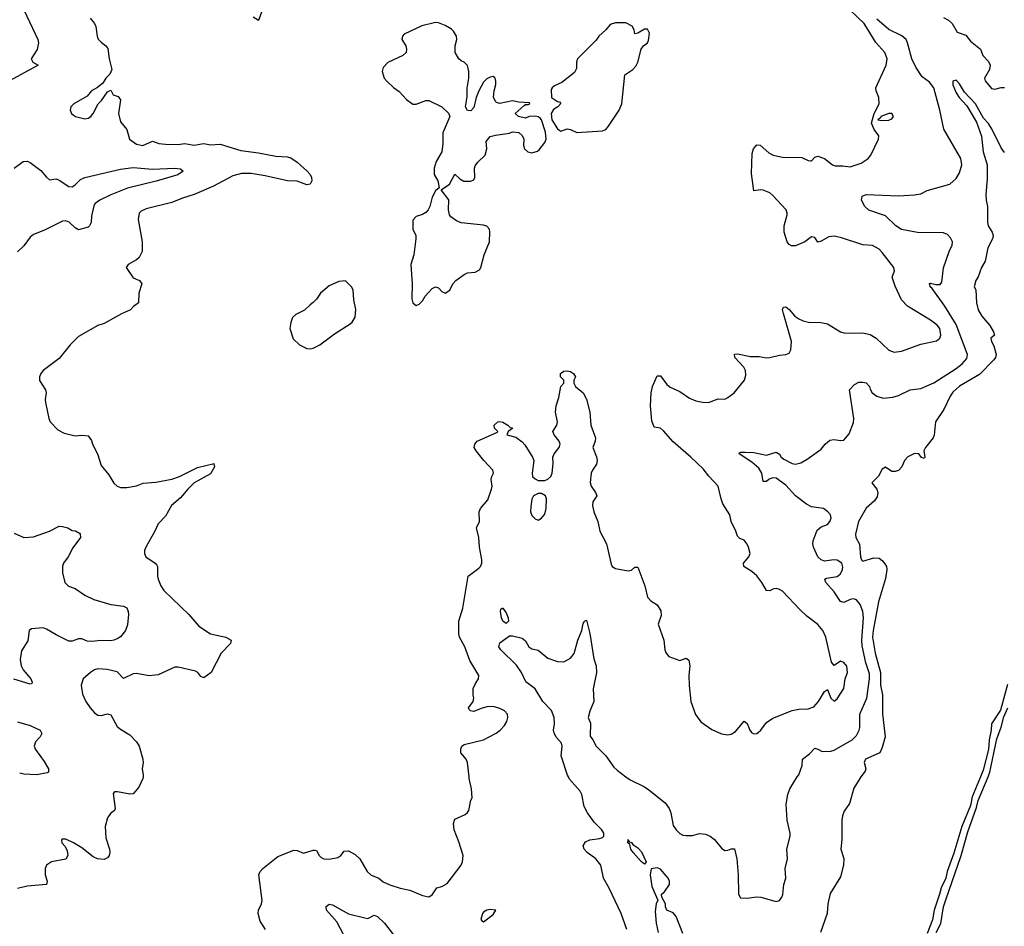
# Model space of a CAD drawing. Header units: inches. Extents: x 1384664 to 1536621, y 460766 to 646467.
# Tile 169 of 256: x 1452204 to 1458329, y 529069 to 534713. Entities that reach past the tile are written whole.
import ezdxf

# ---------------------------------------------------------------- set-up
doc = ezdxf.new("R2010")
doc.units = ezdxf.units.IN
doc.header["$MEASUREMENT"] = 0
doc.layers.add('B4552', color=7, linetype='Continuous')
doc.layers.add('B4553', color=7, linetype='Continuous')

msp = doc.modelspace()

# ---------------------------------------------------------------- linework, layer by layer
at = {"layer": 'B4552', "color": 5}
for points, elevation in [([(1452971.8, 530000), (1452970.6, 529990), (1452944.9, 529935.1), (1452910, 529894), (1452890, 529892.3), (1452813, 529907), (1452794, 529906), (1452784.7, 529895.3), (1452797.7, 529802.3), (1452793, 529790), (1452768.4, 529771.6), (1452750, 529744.2), (1452735.5, 529690), (1452739.8, 529619.8), (1452762.4, 529550), (1452764.4, 529530), (1452760.2, 529510), (1452750, 529495.1), (1452730, 529484.7), (1452688.8, 529488.8), (1452661.6, 529501.6), (1452590, 529558.3), (1452539.3, 529590), (1452490, 529611.8), (1452468.1, 529611.9), (1452464.7, 529610), (1452466, 529590), (1452486, 529566), (1452499.5, 529539.5), (1452503, 529510), (1452490, 529486.6), (1452402, 529470), (1452371, 529450), (1452362.8, 529430), (1452362.8, 529390), (1452374, 529350), (1452370.5, 529329.5), (1452250, 529318.4), (1452190, 529305.1)], 680), ([(1453733.3, 529050), (1453700.7, 529100.7), (1453688.3, 529150), (1453689.8, 529170.3), (1453707.6, 529210), (1453711.6, 529230), (1453692, 529390), (1453699.5, 529410), (1453716, 529430), (1453810, 529504.9), (1453910, 529543.1), (1453930, 529541.3), (1453970, 529524.9), (1454030, 529544), (1454042.6, 529542.6), (1454050, 529540.4), (1454066.5, 529510), (1454078.7, 529498.7), (1454096, 529490), (1454130, 529486.7), (1454183.1, 529496.9), (1454200.7, 529510), (1454222.8, 529537.2), (1454250, 529538.9), (1454290, 529517.3), (1454320.9, 529490), (1454366.2, 529410), (1454390, 529387.5), (1454438.8, 529370), (1454465.9, 529345.8), (1454506.7, 529326.7), (1454570, 529306.4), (1454630, 529294.9), (1454710, 529262), (1454750, 529254), (1454770, 529266), (1454799, 529310), (1454830, 529318), (1454863.3, 529336.7), (1454949.6, 529450), (1454958.4, 529470), (1454962, 529510), (1454935.8, 529595.8), (1454906.3, 529670), (1454902, 529710), (1454910, 529736), (1454974.8, 529765.2), (1454990, 529778), (1454997.2, 529790), (1455010, 529854), (1455018, 529870), (1455014.8, 529925.2), (1455000.5, 529990), (1454999.5, 530000)], 680), ([(1455981.6, 529050), (1455946.2, 529150), (1455870, 529307.8), (1455835.1, 529370), (1455819.3, 529450), (1455788.8, 529490), (1455733.5, 529530), (1455714.8, 529550), (1455709.8, 529570), (1455724.8, 529595.2), (1455750, 529607.7), (1455810, 529615.6), (1455830, 529622.4), (1455838.5, 529630), (1455837.7, 529650), (1455825.8, 529670), (1455778.1, 529718.1), (1455736.7, 529776.7), (1455715.8, 529815.8), (1455701.3, 529890), (1455689.9, 529910), (1455625.2, 529985.2), (1455617, 530000)], 660), ([(1455975.1, 530000), (1456000.8, 529980.8), (1456090, 529937.2), (1456118.7, 529918.7), (1456219, 529839), (1456243.4, 529803.4), (1456254.9, 529774.9), (1456270, 529698), (1456287.3, 529670), (1456310, 529647.3), (1456330, 529637.3), (1456350, 529634), (1456390, 529634), (1456432.5, 529647.5), (1456470, 529643), (1456498.8, 529630), (1456526.8, 529610), (1456570, 529556), (1456590, 529541), (1456610, 529542.8), (1456630, 529551), (1456650, 529551.3), (1456664.9, 529490), (1456674.4, 529390), (1456674.9, 529270), (1456687.2, 529247.2), (1456730, 529243.8), (1456787.9, 529252.1), (1456814, 529250), (1456910, 529224), (1456930, 529230.5), (1456944.2, 529250), (1456951.8, 529268.2), (1456958.5, 529330), (1456969.8, 529370), (1456966, 529430), (1456979.8, 529490), (1456976.8, 529550), (1456996.8, 529630), (1456997, 529650), (1456979.2, 529730), (1456972.6, 529830), (1456981.5, 529890), (1456994.3, 529925.7), (1457041.5, 530000)], 660), ([(1457437.2, 530000), (1457430, 529990.6), (1457393.3, 529930), (1457365.4, 529834.6), (1457334, 529786), (1457323.3, 529756.7), (1457318.7, 529730), (1457319.1, 529610), (1457311.5, 529550), (1457331.8, 529491.8), (1457329.6, 529449.6), (1457310, 529378), (1457245.4, 529274.6), (1457232.1, 529210), (1457227.4, 529150), (1457186.6, 529030)], 640), ([(1458180.8, 530000), (1458130, 529874.9), (1458118.3, 529821.7), (1458065, 529690), (1458016, 529524), (1457973, 529410), (1457964.5, 529370), (1457935.7, 529310), (1457926.8, 529270), (1457892.3, 529170), (1457881.6, 529110), (1457850, 529023.8)], 620), ([(1457905.6, 529030), (1457933.3, 529086.7), (1457951.8, 529190), (1457965.1, 529234.9), (1458060.2, 529510), (1458102.5, 529657.5), (1458156.8, 529810), (1458167.4, 529852.6), (1458227.8, 530000)], 620), ([(1456330, 529023.7), (1456287.5, 529130), (1456270, 529152.8), (1456230.4, 529170.4), (1456220.7, 529190), (1456220.7, 529210), (1456198.8, 529250), (1456196.3, 529270), (1456215.8, 529284.2), (1456246.2, 529330), (1456246.5, 529350), (1456238.2, 529370), (1456190, 529424.2), (1456170, 529432.9), (1456133, 529427), (1456126, 529390), (1456136.5, 529316.5), (1456173.2, 529233.2), (1456162.7, 529210), (1456158, 529162), (1456164.4, 529090), (1456176.4, 529030)], 640), ([(1454223.4, 529010), (1454177, 529097.1), (1454112.3, 529170), (1454110, 529193), (1454130, 529207.4), (1454150, 529202.2), (1454250, 529148.1), (1454350, 529122.4), (1454370, 529119.1), (1454410, 529139.1), (1454430, 529130.4), (1454472.4, 529090), (1454564.4, 528970)], 660)]:
    msp.add_lwpolyline(points, dxfattribs=dict(at, elevation=elevation))
for points, elevation in [([(1456090, 529457), (1456070, 529472), (1456019.7, 529530), (1456006.6, 529550), (1455998.6, 529578.6), (1455987.3, 529590), (1455989.2, 529610.8), (1455995.3, 529595.3), (1456010, 529590.7), (1456018.5, 529578.5), (1456050, 529558.7), (1456072.4, 529532.4), (1456101.6, 529470)], 640), ([(1455130, 529173.2), (1455110, 529169), (1455090, 529157.2), (1455082.8, 529150), (1455072, 529112), (1455081, 529101), (1455090, 529098), (1455150, 529142.8), (1455166, 529170)], 680)]:
    msp.add_lwpolyline(points, close=True, dxfattribs=dict(at, elevation=elevation))
at = {"layer": 'B4553', "color": 5}
for points, elevation in [([(1452232.2, 534770), (1452317.6, 534590), (1452320.3, 534570), (1452312.8, 534527.2), (1452276, 534470), (1452284.7, 534450), (1452318, 534430), (1452144.3, 534335.7)], 660), ([(1453718.9, 534790), (1453690, 534709), (1453656, 534730)], 680), ([(1454999.5, 530000), (1454989.7, 530090), (1454981.3, 530110), (1454948.8, 530148.8), (1454947.2, 530172.8), (1454955.1, 530190), (1454970, 530201.6), (1455089.8, 530230.2), (1455168, 530272), (1455192.7, 530290), (1455220.5, 530319.5), (1455234.5, 530345.5), (1455239.6, 530370), (1455239.5, 530390), (1455219.3, 530410), (1455190, 530425.1), (1455150, 530437), (1455110, 530435.1), (1455074.2, 530425.8), (1455030, 530407), (1455008, 530410), (1455000.2, 530420.2), (1454995.3, 530430), (1455024, 530470), (1455029, 530490), (1455024, 530510), (1455025.2, 530550), (1455038.6, 530581.4), (1455059, 530610), (1455059.3, 530630), (1455004.9, 530724.9), (1454973.3, 530810), (1454939.8, 530870), (1454935.6, 530890), (1454935.5, 530970), (1454960.7, 531050), (1454993, 531250), (1455061, 531299), (1455071.1, 531310), (1455079.2, 531330), (1455079.3, 531350), (1455063.5, 531430), (1455060.8, 531490), (1455044.7, 531550), (1455064.2, 531590), (1455062.6, 531650), (1455069.7, 531670), (1455115.9, 531724.1), (1455138.5, 531790), (1455143.1, 531810), (1455136.9, 531850), (1455140.7, 531870), (1455152, 531890), (1455147.3, 531910), (1455091.3, 531970), (1455042.9, 532030), (1455032, 532050), (1455035.1, 532070), (1455049.7, 532090.4), (1455175.3, 532144.7), (1455178, 532150), (1455158, 532170), (1455155.3, 532190), (1455178, 532210), (1455190, 532213), (1455210, 532207.3), (1455241, 532190), (1455254.8, 532174.8), (1455272, 532170), (1455242, 532150), (1455234, 532130), (1455290, 532114.8), (1455330, 532085.5), (1455347.3, 532067.3), (1455394, 531990), (1455402, 531970), (1455392.7, 531890), (1455394.9, 531870), (1455410, 531854.9), (1455430, 531844.6), (1455470, 531845.5), (1455490, 531853.7), (1455507.8, 531870), (1455516, 531890), (1455523.6, 531950), (1455520.9, 531990), (1455529.3, 532010), (1455559.5, 532050), (1455565.6, 532070), (1455560.5, 532090), (1455529.5, 532130), (1455520.9, 532150), (1455546, 532190), (1455549.3, 532210), (1455537.6, 532270), (1455540.5, 532310), (1455558, 532362), (1455569.5, 532430.5), (1455588.7, 532450), (1455588.7, 532470), (1455569.2, 532490), (1455569, 532510), (1455590, 532526), (1455610, 532526.8), (1455630, 532522.8), (1455650, 532510.8), (1455661, 532490), (1455651.3, 532470), (1455651, 532450), (1455661, 532430), (1455710, 532390.7), (1455730, 532350.8), (1455750.3, 532270), (1455758, 532190), (1455785.3, 532110), (1455783.1, 532090), (1455768.9, 532050), (1455792.6, 531992.6), (1455797.1, 531970), (1455792.7, 531947.3), (1455766.5, 531910), (1455758.3, 531890), (1455752.5, 531832.5), (1455759.3, 531810), (1455786, 531770), (1455793.4, 531750), (1455768.8, 531711.2), (1455766.7, 531690), (1455775.3, 531650), (1455800.3, 531590), (1455812.3, 531530), (1455854.7, 531450), (1455883.7, 531323.7), (1455890.3, 531310.3), (1455910, 531297.1), (1455990, 531282.8), (1456010, 531286.8), (1456030, 531306), (1456050, 531304.7), (1456092.4, 531190), (1456110, 531118.8), (1456130, 531094.8), (1456170.5, 531070.5), (1456193, 531033), (1456195.5, 531004.5), (1456176, 530950), (1456211, 530850), (1456218, 530790), (1456224.7, 530770), (1456242, 530750), (1456310, 530724.7), (1456350, 530738), (1456366, 530726), (1456372.9, 530690), (1456367, 530630), (1456368.7, 530568.7), (1456379.1, 530470), (1456407.7, 530387.7), (1456442, 530342), (1456510, 530294), (1456570, 530266.8), (1456610, 530261), (1456630, 530266), (1456657.7, 530282.3), (1456710, 530346), (1456730, 530331.3), (1456745.5, 530290), (1456755.5, 530275.5), (1456770, 530267.7), (1456790, 530270.6), (1456815.1, 530290), (1456850, 530337.3), (1456890, 530365.5), (1457010, 530412), (1457050, 530420.3), (1457110, 530422.8), (1457144, 530436), (1457173.7, 530470), (1457210, 530530.8), (1457230, 530544.7), (1457250.7, 530490), (1457270, 530470.7), (1457290, 530484.9), (1457331.1, 530550), (1457338.7, 530610), (1457353.6, 530650), (1457350, 530688), (1457330, 530712), (1457310, 530719.3), (1457270, 530694), (1457254, 530714), (1457219.8, 530870), (1457201, 530910), (1457168.9, 530948.9), (1457100.4, 531000.4), (1457059.4, 531039.4), (1456950, 531155.1), (1456930, 531167), (1456910, 531172.3), (1456890, 531169.3), (1456870, 531157.2), (1456850, 531159.3), (1456821.7, 531210), (1456790.6, 531250.6), (1456758.4, 531278.4), (1456709.4, 531310), (1456706.6, 531330), (1456740.9, 531370), (1456747.3, 531390), (1456738.3, 531430), (1456730, 531449.3), (1456710, 531472.7), (1456684.1, 531484.1), (1456670, 531498), (1456659.3, 531530), (1456629.5, 531590), (1456622.7, 531630), (1456578.7, 531698.7), (1456567.4, 531730), (1456549.8, 531809.8), (1456491, 531871), (1456456.5, 531916.5), (1456379.7, 531990), (1456270, 532085.1), (1456210, 532153.3), (1456190, 532169.6), (1456150, 532177), (1456135.5, 532215.5), (1456128.6, 532310), (1456131.6, 532390), (1456140.3, 532430), (1456170, 532496.3), (1456190, 532496.3), (1456230, 532443), (1456250, 532425.5), (1456310, 532398.4), (1456370, 532357.6), (1456410, 532341.6), (1456452.3, 532332.3), (1456490, 532330.4), (1456550, 532354), (1456590, 532350.8), (1456610, 532360.7), (1456649.6, 532390.4), (1456713.2, 532470), (1456720.2, 532499.8), (1456719.3, 532530), (1456709.4, 532550), (1456652.7, 532610), (1456650, 532631), (1456670, 532633.4), (1456750, 532617.1), (1456803.6, 532616.4), (1456850, 532609.2), (1456870, 532610.2), (1456930, 532626), (1456970, 532628.2), (1456990, 532636.5), (1457001.6, 532658.4), (1457004.8, 532710), (1456955.1, 532884.9), (1456949.7, 532910.3), (1456955.3, 532924.7), (1456970, 532926.8), (1456990.4, 532910), (1457026.8, 532866.8), (1457050, 532850.4), (1457078.3, 532838.3), (1457110.2, 532830.2), (1457188.5, 532828.5), (1457230, 532820.2), (1457310, 532770.2), (1457330, 532764.5), (1457390, 532761.3), (1457450, 532764.9), (1457494.4, 532754.4), (1457533, 532730), (1457610, 532655.8), (1457643.4, 532643.4), (1457690.3, 532650.3), (1457810, 532693.4), (1457906.8, 532713.2), (1457927.1, 532730), (1457934.2, 532750), (1457927.6, 532790), (1457911, 532811), (1457870, 532842.4), (1457727.8, 532930), (1457689.6, 532970), (1457650, 533054), (1457632, 533110), (1457645.6, 533150), (1457641.5, 533170), (1457570, 533264.7), (1457550, 533283.9), (1457510, 533307.1), (1457450, 533312.4), (1457316.1, 533356.1), (1457270, 533366.8), (1457237.4, 533362.6), (1457190, 533334.5), (1457170, 533327.8), (1457150, 533357.2), (1457130, 533360.7), (1457087.3, 533330), (1457030, 533304.7), (1457006, 533306), (1456990, 533314.7), (1456978.9, 533330), (1456960.6, 533390), (1456959.8, 533430), (1456977.8, 533497.8), (1456978.5, 533510), (1456971.2, 533530), (1456890, 533619.7), (1456870, 533635.8), (1456828.1, 533651.9), (1456810, 533654), (1456770, 533649), (1456755.5, 533755.5), (1456760.4, 533879.6), (1456769.6, 533910), (1456790, 533934), (1456810, 533933), (1456864.9, 533884.9), (1456890.3, 533870.3), (1456950, 533857), (1457070, 533855.3), (1457110, 533837.1), (1457125.2, 533834.8), (1457130, 533834.8), (1457150, 533857.3), (1457170, 533863.8), (1457210, 533848.9), (1457259.5, 533810), (1457276.6, 533803.4), (1457324.2, 533804.2), (1457370, 533798.4), (1457438.8, 533821.2), (1457482.7, 533850), (1457498, 533870), (1457546, 533970), (1457549.2, 533990), (1457519.3, 534030), (1457504, 534070), (1457520.5, 534130), (1457549.8, 534190), (1457548.8, 534228.8), (1457531.8, 534270), (1457529.6, 534290), (1457593.3, 534430), (1457601.1, 534470), (1457586.1, 534510), (1457530, 534570.6), (1457456.9, 534690), (1457372.7, 534770)], 680), ([(1452643.2, 534723.2), (1452668.7, 534690), (1452677.6, 534670), (1452685.7, 534610), (1452693, 534593), (1452710, 534573), (1452740.7, 534550), (1452753.1, 534533.1), (1452761.3, 534470), (1452776.7, 534403.3), (1452765.1, 534374.9), (1452740.7, 534350), (1452721.4, 534318.6), (1452688.1, 534291.9), (1452650.5, 534269.5), (1452622.8, 534237.2), (1452541, 534190), (1452530, 534179), (1452522.8, 534170), (1452518.8, 534150), (1452526, 534130), (1452538, 534118), (1452550.7, 534110.7), (1452610, 534097.1), (1452630, 534100.4), (1452646, 534110), (1452661.6, 534130), (1452691.3, 534188.7), (1452712.3, 534210), (1452750, 534264.7), (1452770, 534274), (1452785.4, 534245.4), (1452816, 534236), (1452830, 534214), (1452819.1, 534130), (1452830, 534078), (1452870.4, 534030.4), (1452887.7, 533970), (1452930, 533939.5), (1452970, 533930.4), (1453030, 533956.3), (1453070, 533942), (1453110, 533938), (1453190, 533936.5), (1453230, 533941.7), (1453290, 533932.1), (1453350, 533942.3), (1453390, 533933.8), (1453450, 533937.8), (1453579, 533899), (1453690, 533884.3), (1453796.3, 533863.7), (1453870, 533859.5), (1453890, 533852.9), (1453930, 533825.5), (1453992.9, 533770), (1454010.3, 533750), (1454019.5, 533730), (1454020.4, 533710), (1454010.3, 533689.7), (1453990, 533684.5), (1453930, 533707.3), (1453870.2, 533709.8), (1453730, 533742.4), (1453644.4, 533755.6), (1453584.4, 533755.6), (1453530, 533740.8), (1453410, 533678), (1453290, 533625.8), (1453216.7, 533603.3), (1453150, 533575.3), (1452990, 533535.9), (1452959.2, 533520.8), (1452946.9, 533510), (1452940.5, 533470), (1452966.2, 533330), (1452965.5, 533270), (1452947, 533233), (1452930, 533217.8), (1452879.5, 533190), (1452867, 533170), (1452910, 533106.7), (1452948.9, 533088.9), (1452963.1, 533070), (1452944.9, 533010), (1452944, 532950), (1452912, 532928), (1452892.7, 532907.3), (1452837, 532883), (1452730, 532822), (1452690, 532809.3), (1452570, 532741.3), (1452517.1, 532690), (1452450, 532604.5), (1452350.3, 532529.7), (1452335.5, 532510), (1452327.7, 532490), (1452326.7, 532466.7), (1452363.8, 532410), (1452368.2, 532390), (1452362.4, 532350), (1452364.4, 532330), (1452384.9, 532230), (1452393, 532210), (1452440.9, 532160.9), (1452480.3, 532140.3), (1452550, 532122.8), (1452590, 532127.3), (1452630, 532122.8), (1452650, 532094.8), (1452657.4, 532070), (1452687.7, 532010), (1452710, 531938), (1452759, 531879), (1452789, 531829), (1452810, 531808.8), (1452830, 531801.1), (1452870, 531800.3), (1452930, 531812.2), (1452972.7, 531827.3), (1453050, 531834), (1453150, 531852.9), (1453198.7, 531870), (1453310, 531926.5), (1453414, 531950), (1453411.1, 531948.9), (1453415.3, 531930), (1453390, 531887.1), (1453290, 531829.8), (1453249, 531791), (1453203.9, 531736.1), (1453148.5, 531690), (1453110, 531622.7), (1453064.6, 531575.4), (1453044.4, 531530), (1452987.7, 531430), (1452980.5, 531410), (1452980.5, 531390), (1452988.2, 531370), (1453046.8, 531330), (1453057, 531317), (1453060.5, 531310), (1453060.7, 531250), (1453066.2, 531230), (1453081.8, 531190), (1453100.7, 531160.7), (1453255.3, 531010), (1453318, 530938), (1453391, 530890), (1453486, 530870), (1453519.1, 530850), (1453515.5, 530830), (1453456.4, 530770), (1453394.4, 530650), (1453350, 530616), (1453330, 530624), (1453312.3, 530650), (1453297.7, 530657.7), (1453190, 530683.6), (1453170, 530683.6), (1453065.1, 530634.9), (1453010, 530629.7), (1452930, 530642.7), (1452910, 530640.9), (1452850, 530611.6), (1452810, 530654), (1452747.7, 530667.7), (1452690, 530671.6), (1452670, 530666), (1452643.7, 530650), (1452598.4, 530610), (1452587, 530570), (1452595.2, 530515.3), (1452614.9, 530470), (1452641.7, 530430), (1452670, 530398.7), (1452690, 530384.9), (1452710, 530382.6), (1452750, 530391.8), (1452770, 530385.5), (1452810, 530314), (1452830, 530296.3), (1452890, 530260.7), (1452930, 530217.3), (1452947.7, 530190), (1452970.4, 530110), (1452972.4, 530090), (1452966.4, 530050), (1452973, 530010), (1452971.8, 530000)], 680), ([(1457041.5, 530000), (1457050, 530013.4), (1457072, 530070), (1457073.6, 530110), (1457117, 530143), (1457150, 530177.6), (1457170, 530172.4), (1457196.9, 530156.9), (1457250, 530159), (1457270, 530166.2), (1457382.3, 530230), (1457410, 530257.3), (1457426.6, 530290), (1457430, 530306.8), (1457430.5, 530390), (1457473.7, 530490), (1457489.9, 530610), (1457490, 530641.2), (1457467.4, 530710), (1457444.8, 530815.2), (1457442.3, 530850), (1457453.4, 530990), (1457448.6, 531030), (1457432.2, 531072.2), (1457410, 531102.7), (1457390, 531108.9), (1457370, 531104.4), (1457330, 531084.7), (1457310, 531091.2), (1457271.4, 531151.4), (1457218.9, 531210), (1457212.7, 531230), (1457223.9, 531236.1), (1457290, 531247.3), (1457310, 531263.6), (1457322.8, 531290), (1457324.5, 531304.5), (1457317.5, 531330), (1457290, 531348.3), (1457268.9, 531351.1), (1457210, 531343.1), (1457190, 531350.9), (1457168.9, 531370), (1457141.2, 531430), (1457137.4, 531450), (1457139.8, 531470), (1457165.2, 531534.8), (1457190, 531556.3), (1457230, 531570.7), (1457244.5, 531590), (1457251.6, 531610), (1457247, 531630), (1457231.6, 531650), (1457205.2, 531670), (1457130, 531680.5), (1457097.8, 531697.8), (1457030, 531749.7), (1456970, 531815.9), (1456910, 531859.8), (1456890, 531862.2), (1456866.6, 531853.4), (1456850, 531838.4), (1456830, 531839), (1456820.5, 531890), (1456802.2, 531922.2), (1456758.2, 531958.2), (1456679, 532010), (1456682, 532018), (1456690, 532021), (1456718, 532022), (1456770, 532018.3), (1456850, 532002.3), (1456910, 532021.6), (1456930, 532007.7), (1456941.3, 531990), (1456957.1, 531977.1), (1457010, 531951.3), (1457030, 531946.9), (1457064.4, 531955.6), (1457103.3, 531976.7), (1457190, 532040.5), (1457214.5, 532070), (1457244.6, 532095.4), (1457270, 532099.3), (1457310, 532094), (1457330, 532096), (1457364.8, 532135.2), (1457390, 532206), (1457393.5, 532230), (1457365.6, 532410), (1457397.2, 532442.8), (1457423.9, 532456.1), (1457450, 532457), (1457470, 532452), (1457490.4, 532430), (1457493.8, 532413.8), (1457507.3, 532390), (1457536, 532370), (1457576.4, 532356.4), (1457636.6, 532363.4), (1457670, 532374.3), (1457742.7, 532410), (1457810, 532418.4), (1457890, 532452.2), (1458030, 532541.6), (1458066.4, 532570), (1458096, 532604), (1458100.3, 532630), (1458030, 532815.9), (1457959.9, 532930), (1457881, 533041), (1457869, 533050), (1457866.2, 533066.2), (1457860.9, 533070), (1457870, 533073.4), (1457904.1, 533064.1), (1457930, 533064.7), (1457941.4, 533078.6), (1457951.3, 533168.7), (1457986.3, 533270), (1458005.6, 533310), (1458006, 533330), (1457995.2, 533355.2), (1457976, 533376), (1457950, 533387.4), (1457790, 533388.4), (1457690, 533407.5), (1457654.7, 533430), (1457590, 533491.5), (1457486.9, 533526.9), (1457461.2, 533550), (1457439.9, 533590), (1457444.7, 533615.3), (1457470, 533624.3), (1457670, 533617.7), (1457770, 533622.2), (1457809, 533630), (1457849.2, 533650), (1457990, 533689.3), (1458030, 533724.2), (1458050, 533759.1), (1458064.5, 533810), (1458059.3, 533850), (1457952.8, 534032.8), (1457928.9, 534150), (1457890, 534289.7), (1457864.7, 534324.7), (1457817.2, 534357.2), (1457778.1, 534418.1), (1457754.5, 534470), (1457727.9, 534570), (1457718.5, 534590), (1457692.6, 534612.6), (1457610, 534651.7), (1457535.7, 534715.7)], 660), ([(1457950, 534726), (1457982.6, 534710), (1458004, 534690), (1458036.2, 534636.2), (1458090, 534616.3), (1458119.2, 534579.2), (1458180.5, 534530), (1458196.3, 534490), (1458230, 534453.4), (1458241.1, 534430), (1458237.5, 534402.5), (1458206.4, 534350), (1458210, 534332), (1458250, 534285.5), (1458270, 534281), (1458310, 534291), (1458330, 534291)], 660), ([(1458330, 533886.3), (1458310, 533915.3), (1458254.4, 534030), (1458230, 534067.8), (1458200.6, 534100.6), (1458150, 534190.1), (1458082.2, 534262.2), (1458050, 534313.4), (1458030, 534336.2), (1458010, 534330.7), (1458010, 534307.6), (1458030, 534257.8), (1458049.2, 534229.2), (1458096.8, 534176.8), (1458156.4, 534076.4), (1458187.8, 533987.8), (1458197.6, 533890), (1458223.1, 533810), (1458223, 533723), (1458214.2, 533625.8), (1458216.2, 533590), (1458225.3, 533550), (1458225, 533450), (1458229.3, 533429.3), (1458253.5, 533390), (1458260.4, 533370), (1458255.1, 533350), (1458226.9, 533293.1), (1458209.8, 533210), (1458187.3, 533170), (1458166.7, 533113.3), (1458152.7, 533090), (1458142.7, 533050), (1458151.5, 533031.5), (1458156.2, 532950), (1458166.8, 532906.8), (1458188.6, 532868.6), (1458238.2, 532810), (1458262.9, 532770), (1458269, 532750), (1458246, 532730), (1458249, 532710), (1458264.1, 532684.1), (1458277.7, 532630), (1458274.2, 532610), (1458264.9, 532595.1), (1458174.8, 532505.2), (1458050, 532431), (1458010, 532395.5), (1457991.6, 532370), (1457952.3, 532287.7), (1457900.7, 532210), (1457892.2, 532127.8), (1457885.7, 532110), (1457838.3, 532050), (1457829.3, 532030), (1457834.5, 531990), (1457830, 531981), (1457812, 531990), (1457798, 532010), (1457770, 532012.9), (1457730, 531991.4), (1457707.6, 531970), (1457692.7, 531930), (1457670, 531906.4), (1457650, 531900.5), (1457630, 531900.7), (1457590, 531927.7), (1457570, 531916.3), (1457547.5, 531872.5), (1457505.2, 531830), (1457536.9, 531790), (1457541.7, 531770), (1457537.5, 531742.5), (1457521.2, 531718.8), (1457470, 531673.1), (1457421.3, 531590), (1457402.7, 531510), (1457406, 531490), (1457427.7, 531447.7), (1457434, 531370), (1457440.7, 531350), (1457450, 531342.4), (1457516.8, 531363.2), (1457550, 531361.2), (1457570, 531347.2), (1457586.6, 531326.6), (1457595.7, 531310), (1457599.4, 531290), (1457590, 531234.4), (1457547.2, 531090), (1457512.7, 530910), (1457509.9, 530870.1), (1457524.9, 530770), (1457559.5, 530650), (1457559.5, 530570), (1457570.5, 530509.5), (1457571.6, 530391.6), (1457587.2, 530250), (1457570, 530182), (1457554.8, 530150), (1457466.6, 530110), (1457457.4, 530090), (1457467.8, 530050), (1457464.4, 530035.6), (1457437.2, 530000)], 640), ([(1452170, 533789.2), (1452226.4, 533830), (1452250, 533833.5), (1452270, 533824.7), (1452334.7, 533774.7), (1452370, 533732.2), (1452390, 533717.1), (1452430, 533722), (1452450, 533714.9), (1452510, 533674.4), (1452530, 533672.7), (1452550, 533686), (1452582, 533718), (1452609.3, 533730.7), (1452830, 533783.9), (1452910, 533793.1), (1453030, 533782.6), (1453170, 533790.1), (1453204.9, 533784.9), (1453220.5, 533770), (1453187.9, 533747.9), (1453052.2, 533707.8), (1452875.4, 533664.6), (1452770, 533623.9), (1452702.4, 533590), (1452672.4, 533570), (1452665.2, 533554.7), (1452650.5, 533490.5), (1452647.7, 533450), (1452638.8, 533430), (1452630, 533422.7), (1452570, 533404.5), (1452550, 533417), (1452512.6, 533452.6), (1452490, 533461.5), (1452470, 533458.7), (1452357.6, 533402.4), (1452290, 533375.2), (1452270, 533358.7), (1452230, 533304.7), (1452190, 533267.3)], 660), ([(1452170, 531516), (1452230, 531490.5), (1452290, 531494.6), (1452389.3, 531530), (1452450, 531559.5), (1452470, 531559), (1452502.8, 531550), (1452530, 531533.4), (1452550.4, 531530.4), (1452576.1, 531516.1), (1452580.7, 531510), (1452581.6, 531490), (1452534, 531426), (1452504.9, 531370), (1452476, 531330), (1452469.2, 531310.8), (1452470.3, 531270), (1452484.9, 531210), (1452507, 531187), (1452550, 531171.5), (1452610, 531130.3), (1452664.1, 531104.1), (1452771.8, 531071.8), (1452850, 531062), (1452870, 531052.7), (1452878.7, 531030), (1452880.3, 531010), (1452874.4, 530945.6), (1452863.1, 530910), (1452830, 530872.4), (1452810, 530858.7), (1452790, 530849.8), (1452770, 530847.2), (1452709.7, 530849.7), (1452650, 530842), (1452624, 530844), (1452590, 530859.7), (1452570, 530858.5), (1452530, 530843.9), (1452510, 530845.3), (1452430, 530884.2), (1452370, 530920.2), (1452350, 530926.9), (1452277.7, 530922.2), (1452262.6, 530910), (1452254.1, 530845.9), (1452215.2, 530784.7), (1452207.6, 530730), (1452213.7, 530690), (1452226.2, 530666.2), (1452272.6, 530610), (1452281.3, 530590), (1452278.5, 530581.4), (1452270, 530576.2), (1452167.2, 530607.2)], 660), ([(1455617, 530000), (1455611.4, 530010), (1455571.5, 530130), (1455578.7, 530190), (1455574.3, 530210), (1455544.3, 530244.3), (1455528.2, 530271.8), (1455523.9, 530290), (1455530.9, 530330), (1455528.7, 530370), (1455512, 530412), (1455458.5, 530470), (1455410, 530547.4), (1455352, 530592), (1455325.6, 530650), (1455294.7, 530694.7), (1455197.3, 530790), (1455185.1, 530810), (1455190, 530833.4), (1455250, 530878), (1455270, 530878), (1455330, 530862.8), (1455350, 530846), (1455370.7, 530810), (1455390, 530797.1), (1455430, 530788.5), (1455490, 530737.8), (1455550, 530718), (1455590, 530714.9), (1455630, 530739.5), (1455652.8, 530767.2), (1455676.8, 530850), (1455702, 530910), (1455710, 530954), (1455718, 530970), (1455730, 530974.8), (1455750, 530891.3), (1455775.6, 530735.6), (1455790.3, 530690), (1455791.7, 530650), (1455771.8, 530548.2), (1455774.9, 530470), (1455750, 530408), (1455741, 530370), (1455754.8, 530334.8), (1455752.5, 530252.5), (1455770.4, 530230), (1455790.4, 530190.4), (1455850, 530130.7), (1455900.8, 530060.8), (1455920.6, 530040.6), (1455975.1, 530000)], 660), ([(1458350, 530574.9), (1458304.8, 530415.2), (1458249.9, 530330.1), (1458248.3, 530290), (1458234.2, 530230), (1458229.9, 530170), (1458197.9, 530042.1), (1458180.8, 530000)], 620), ([(1458227.8, 530000), (1458240.2, 530030), (1458283.4, 530236.6), (1458310.1, 530310), (1458325.6, 530374.4), (1458351.2, 530430)], 620), ([(1452190, 530342.4), (1452270, 530320.4), (1452330.8, 530290), (1452341, 530270), (1452330.8, 530250), (1452301.6, 530218.4), (1452293.4, 530190), (1452301.6, 530170), (1452355.9, 530095.9), (1452382.4, 530050), (1452384, 530030), (1452375.6, 530024.4), (1452310, 530013), (1452230, 530016.2), (1452203.8, 530023.8)], 660)]:
    msp.add_lwpolyline(points, dxfattribs=dict(at, elevation=elevation))
for points, elevation in [([(1454790, 534695.6), (1454705.3, 534674.7), (1454596.3, 534623.7), (1454584.7, 534610), (1454581, 534590), (1454606.8, 534550), (1454610.8, 534530), (1454607.3, 534510), (1454586.8, 534490), (1454493.9, 534446.1), (1454464.8, 534415.2), (1454458.4, 534390), (1454472.2, 534350), (1454490, 534328.2), (1454530, 534290.4), (1454565.5, 534265.5), (1454610, 534217.3), (1454650, 534187.3), (1454670, 534187.3), (1454730, 534210.8), (1454750, 534211), (1454830, 534170.8), (1454870.5, 534130.5), (1454880.7, 534110), (1454835.8, 534010), (1454836.7, 533943.3), (1454830.6, 533890), (1454794, 533830), (1454782.4, 533790), (1454781.3, 533750), (1454806, 533710), (1454814, 533666), (1454790, 533648), (1454770, 533608), (1454754.9, 533550), (1454744, 533530), (1454730, 533513.2), (1454710, 533501.2), (1454670, 533488.7), (1454650, 533466), (1454650.6, 533410), (1454667.3, 533370), (1454668, 533350), (1454656.3, 533250), (1454637.3, 533190), (1454645.5, 533070), (1454643.5, 532976.5), (1454650.6, 532950.6), (1454661.1, 532941.1), (1454670, 532934.8), (1454690, 532942), (1454710, 532964), (1454727, 532993), (1454770, 533041), (1454790, 533051.3), (1454810, 533044.7), (1454830, 533022), (1454850, 533011.3), (1454879, 533030), (1454899, 533070), (1454917.2, 533090), (1454970, 533128), (1454990, 533138), (1455038, 533142), (1455064.7, 533155.3), (1455073.2, 533170), (1455094, 533250), (1455126.3, 533330), (1455129.6, 533390), (1455126, 533410), (1455110, 533427.6), (1455090, 533433.5), (1454949.7, 533449.7), (1454922, 533462), (1454886.8, 533486.8), (1454878.6, 533498.6), (1454872, 533530), (1454872.7, 533592.7), (1454826, 533654), (1454878, 533690), (1454910, 533752), (1454942, 533722), (1454967.7, 533707.7), (1455010, 533708.2), (1455030, 533716), (1455036.2, 533730), (1455033.6, 533790), (1455036.9, 533803.1), (1455053.4, 533826.6), (1455099.3, 533870), (1455109.3, 533910), (1455105.2, 533954.8), (1455130, 533986), (1455164.7, 533995.3), (1455250, 534006.8), (1455270, 534016), (1455310, 534011.3), (1455330, 533992), (1455341, 533970), (1455338.8, 533930), (1455344, 533910), (1455366, 533890), (1455390, 533885.5), (1455424.5, 533895.5), (1455435.9, 533904.1), (1455471.1, 533948.9), (1455478.7, 533970), (1455474, 534014), (1455449.5, 534089.5), (1455440.9, 534100.9), (1455430, 534109.2), (1455410, 534112.7), (1455374, 534110), (1455350, 534101.2), (1455306, 534110), (1455286, 534130), (1455341.2, 534178.8), (1455350, 534184.7), (1455370, 534186), (1455378, 534190), (1455375.3, 534195.3), (1455310, 534199.3), (1455270, 534209.3), (1455190, 534192.7), (1455170, 534197.2), (1455163.3, 534203.3), (1455152, 534232), (1455156.2, 534270), (1455167, 534310), (1455167, 534330), (1455161.2, 534350), (1455150, 534359.3), (1455130, 534356.2), (1455110, 534345.1), (1455090, 534324.5), (1455059.5, 534270), (1455044, 534230), (1455030, 534166), (1455010, 534146), (1454990, 534148), (1454978, 534170), (1454987, 534233), (1454987.5, 534287.5), (1454998, 534350), (1454997.3, 534390), (1454990, 534428.7), (1454970, 534449), (1454950, 534457), (1454935.1, 534470), (1454912, 534510), (1454914, 534550), (1454922.9, 534590), (1454921.6, 534610), (1454902.5, 534642.5), (1454890, 534655.1), (1454850, 534678), (1454810, 534693.6)], 720), ([(1455974.2, 534694.2), (1455910, 534693.3), (1455877.5, 534682.5), (1455850.3, 534649.6), (1455806.8, 534610), (1455790, 534585.2), (1455674.8, 534470), (1455667.7, 534450), (1455667.3, 534410), (1455654.4, 534385.6), (1455576.8, 534323.2), (1455530, 534301.2), (1455516, 534290), (1455510, 534278), (1455511.3, 534230), (1455550, 534204.7), (1455562, 534202), (1455571.3, 534191.3), (1455551, 534170), (1455524.7, 534155.3), (1455510.4, 534129.6), (1455514.4, 534090), (1455550, 534034.8), (1455563.4, 534023.4), (1455570, 534018.8), (1455610, 534034.8), (1455630.6, 534030.6), (1455670, 534011), (1455830, 534020.5), (1455850, 534030.7), (1455866.6, 534050), (1455932.3, 534150), (1455949.5, 534190.5), (1455969.4, 534370), (1456017.3, 534402.8), (1456036, 534424), (1456049.6, 534450), (1456069.5, 534530.5), (1456084, 534550), (1456109.2, 534570), (1456116.2, 534583.8), (1456120.9, 534630), (1456110, 534655.3), (1456090, 534654), (1456050, 534629), (1456030, 534626), (1456026, 534650), (1456014, 534674)], 720), ([(1457610, 534129.5), (1457561, 534110), (1457558, 534102), (1457542, 534090), (1457566.2, 534086.2), (1457610, 534087.9), (1457630, 534096.3), (1457639.6, 534110), (1457630, 534129.2)], 680), ([(1454230, 533088.7), (1454190, 533084), (1454130, 533057), (1454074.9, 533010), (1454050, 532972.7), (1454030, 532952.3), (1454010, 532939.3), (1453974.7, 532905.3), (1453921.5, 532878.5), (1453901.5, 532858.5), (1453890, 532828.7), (1453884.9, 532790), (1453905.7, 532725.7), (1453945.5, 532690), (1453990, 532666), (1454010, 532664), (1454030, 532669.1), (1454072, 532690), (1454161.4, 532758.6), (1454260.1, 532819.9), (1454272, 532830), (1454290, 532861), (1454294, 532910), (1454282.4, 532970), (1454279.3, 533030), (1454270, 533048.7)], 720), ([(1455450, 531762.9), (1455430, 531762.9), (1455400.7, 531750), (1455390, 531728), (1455382.8, 531682.8), (1455382.4, 531650), (1455390, 531626.8), (1455410, 531606.8), (1455430, 531598), (1455450, 531611.3), (1455470, 531636), (1455479.7, 531670), (1455480.7, 531730), (1455474, 531750)], 680), ([(1455230, 530955.3), (1455210, 530968.7), (1455200.9, 530990), (1455194, 531030), (1455196.4, 531043.6), (1455206, 531050), (1455210.3, 531050.3), (1455230, 531021), (1455242.8, 530990), (1455244.7, 530970)], 660)]:
    msp.add_lwpolyline(points, close=True, dxfattribs=dict(at, elevation=elevation))

doc.saveas('drawing.dxf')
